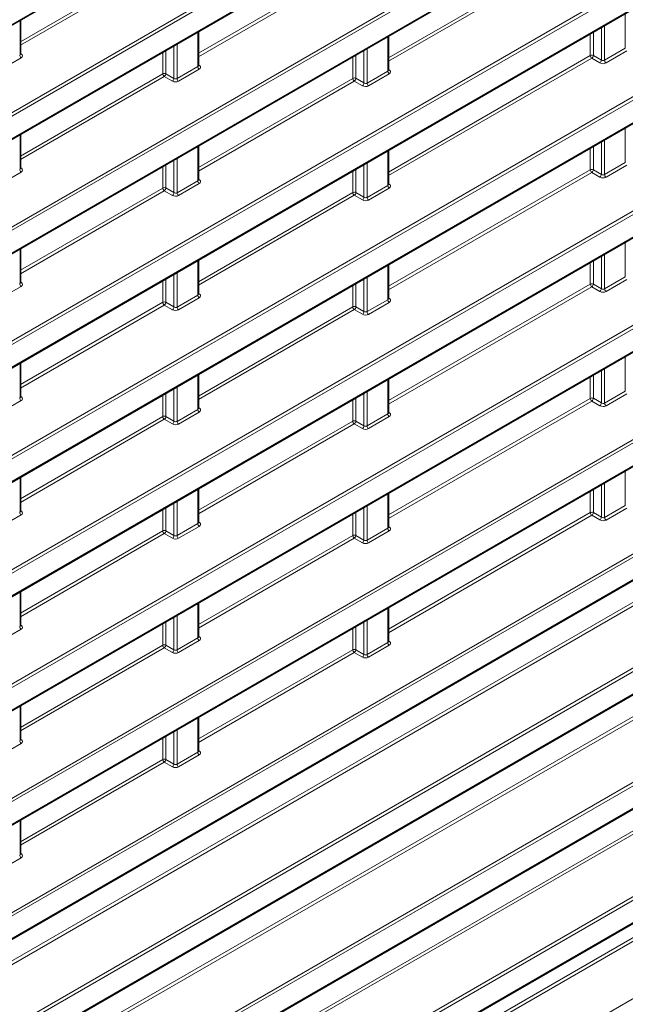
# Model space of a CAD drawing. Header units: millimetres. Extents: x 0 to 1118, y 0 to 864.
# Tile 41 of 256: x 230 to 243, y 137 to 159. Entities that reach past the tile are written whole.
import ezdxf

# ---------------------------------------------------------------- set-up
doc = ezdxf.new("R2010")
doc.units = ezdxf.units.MM

msp = doc.modelspace()

# ---------------------------------------------------------------- linework, layer by layer
at = {"color": 7, "linetype": 'Continuous', "lineweight": 35}
for p, q in [((187.6599, 134.8684), (321.4041, 212.0773)), ((187.6599, 132.3168), (321.4041, 209.5256)), ((187.6599, 129.7651), (321.4041, 206.9739)), ((187.6599, 127.2134), (321.4041, 204.4222)), ((187.6599, 124.6617), (321.4041, 201.8705)), ((187.6599, 122.11), (321.4041, 199.3189)), ((187.6599, 119.5583), (321.4041, 196.7672)), ((187.6599, 117.0066), (321.4041, 194.2155)), ((187.6599, 114.4549), (321.4041, 191.6638)), ((187.6599, 111.9032), (321.4041, 189.1121)), ((193.1271, 112.5077), (315.9369, 183.4043)), ((193.1283, 109.9567), (315.9357, 180.8519)), ((229.8631, 158.4694), (229.8631, 159.2318)), ((233.8406, 158.2138), (233.8406, 158.9763)), ((238.0832, 158.1114), (238.0832, 158.8738)), ((229.8631, 155.9177), (229.8631, 156.6801)), ((233.8406, 155.6621), (233.8406, 156.4246)), ((238.0832, 155.5597), (238.0832, 156.3221)), ((229.8631, 153.366), (229.8631, 154.1284)), ((233.8406, 153.1104), (233.8406, 153.8729)), ((238.0832, 153.008), (238.0832, 153.7704)), ((229.8631, 150.8143), (229.8631, 151.5768)), ((233.8406, 150.5587), (233.8406, 151.3212)), ((238.0832, 150.4563), (238.0832, 151.2187)), ((229.8631, 148.2626), (229.8631, 149.0251)), ((233.8406, 148.0071), (233.8406, 148.7695)), ((238.0832, 147.9046), (238.0832, 148.6671)), ((229.8631, 145.7109), (229.8631, 146.4734)), ((233.8406, 145.4554), (233.8406, 146.2178)), ((238.0832, 145.3529), (238.0832, 146.1154)), ((229.8631, 143.1592), (229.8631, 143.9217)), ((233.8406, 142.9037), (233.8406, 143.6661)), ((229.8631, 140.6075), (229.8631, 141.37))]:
    msp.add_line(p, q, dxfattribs=at)
at = {"color": 7, "linetype": 'Continuous', "lineweight": 18}
for p, q in [((187.6368, 132.9), (321.3809, 210.1088)), ((321.4144, 210.0487), (187.6703, 132.8399)), ((187.6703, 132.3396), (321.4144, 209.5485)), ((187.6368, 130.3483), (321.3809, 207.5571)), ((321.4144, 207.497), (187.6703, 130.2882)), ((187.6703, 129.788), (321.4144, 206.9968)), ((187.6368, 127.7966), (321.3809, 205.0055)), ((321.4144, 204.9453), (187.6703, 127.7365)), ((187.6703, 127.2363), (321.4144, 204.4451)), ((187.6368, 125.2449), (321.3809, 202.4538)), ((321.4144, 202.3937), (187.6703, 125.1848)), ((187.6703, 124.6846), (321.4144, 201.8934)), ((187.6368, 122.6932), (321.3809, 199.9021)), ((321.4144, 199.842), (187.6703, 122.6331)), ((187.6703, 122.1329), (321.4144, 199.3417)), ((187.6368, 120.1415), (321.3809, 197.3504)), ((321.4144, 197.2903), (187.6703, 120.0814)), ((187.6703, 119.5812), (321.4144, 196.7901)), ((187.6368, 117.5898), (321.3809, 194.7987)), ((321.4144, 194.7386), (187.6703, 117.5297)), ((187.6703, 117.0295), (321.4144, 194.2384)), ((187.6368, 115.0381), (321.3809, 192.247)), ((321.4144, 192.1869), (187.6703, 114.978)), ((187.6703, 114.4778), (321.4144, 191.6867)), ((188.2752, 114.3244), (319.0884, 189.8413)), ((319.1219, 189.7812), (188.2752, 114.245)), ((187.6368, 112.4865), (321.3809, 189.6953)), ((321.4144, 189.6352), (187.6703, 112.4263)), ((187.6703, 111.9261), (321.4144, 189.135)), ((191.3495, 113.5475), (315.3134, 185.1103)), ((315.2762, 185.0094), (191.4536, 113.5281)), ((193.1039, 113.0909), (315.9137, 183.9875)), ((315.9472, 183.9274), (193.1374, 113.0308)), ((193.1374, 112.5306), (315.9472, 183.4272)), ((192.0369, 111.3926), (315.3122, 182.5579)), ((315.2751, 182.4571), (192.0369, 111.3132)), ((193.1051, 110.5399), (315.9126, 181.4351)), ((315.9461, 181.375), (193.1386, 110.4798)), ((193.1386, 109.9796), (315.9461, 180.8748)), ((192.0369, 109.0078), (315.5893, 180.3331)), ((315.6241, 180.2722), (192.0369, 108.9269)), ((192.1785, 107.729), (316.7324, 179.6324)), ((238.0832, 158.3881), (242.5904, 160.9901)), ((242.6239, 160.9299), (238.0832, 158.3087)), ((229.8631, 158.7461), (233.0444, 160.5827)), ((233.0779, 160.5226), (229.8631, 158.6667)), ((233.8406, 158.4906), (237.2871, 160.4802)), ((237.3206, 160.4201), (233.8406, 158.4111)), ((243.3719, 158.5995), (243.3719, 159.3752)), ((233.8259, 158.1922), (233.8259, 158.9678)), ((242.6592, 158.9638), (242.6592, 158.4394)), ((242.8398, 158.3351), (242.8398, 159.0681)), ((242.9086, 159.1078), (242.9086, 158.3321)), ((238.0686, 158.0897), (238.0686, 158.8654)), ((242.5904, 158.4384), (242.5904, 158.9241)), ((233.0444, 158.031), (233.0444, 158.5167)), ((233.1132, 158.5564), (233.1132, 158.032)), ((233.2939, 157.9278), (233.2939, 158.6607)), ((233.3627, 158.7004), (233.3627, 157.9247)), ((237.5365, 157.8253), (237.5365, 158.5582)), ((237.6053, 158.5979), (237.6053, 157.8223)), ((242.9086, 158.3321), (243.3719, 158.5995)), ((243.4054, 158.5394), (242.9421, 158.272)), ((229.4187, 158.1202), (229.8819, 158.3876)), ((229.8855, 158.4711), (229.8631, 158.4869)), ((237.2871, 157.9285), (237.2871, 158.4142)), ((237.3559, 158.4539), (237.3559, 157.9296)), ((238.0832, 155.8364), (242.5904, 158.4384)), ((242.6239, 158.3783), (238.0832, 155.757)), ((242.8045, 158.274), (242.6239, 158.3783)), ((242.6592, 158.4394), (242.8398, 158.3351)), ((233.3627, 157.9247), (233.8259, 158.1922)), ((233.8594, 158.132), (233.3962, 157.8646)), ((233.8406, 158.2314), (233.863, 158.2155)), ((237.6053, 157.8223), (238.0686, 158.0897)), ((238.0832, 158.1289), (238.1057, 158.1131)), ((229.8631, 156.1944), (233.0444, 158.031)), ((233.0779, 157.9709), (229.8631, 156.115)), ((233.2586, 157.8666), (233.0779, 157.9709)), ((233.1132, 158.032), (233.2939, 157.9278)), ((233.8406, 155.9389), (237.2871, 157.9285)), ((237.3206, 157.8684), (233.8406, 155.8594)), ((237.5012, 157.7641), (237.3206, 157.8684)), ((237.3559, 157.9296), (237.5365, 157.8253)), ((238.1021, 158.0296), (237.6388, 157.7622)), ((243.3719, 156.0478), (243.3719, 156.8235)), ((242.9086, 156.5561), (242.9086, 155.7804)), ((233.8259, 155.6405), (233.8259, 156.4161)), ((242.5904, 155.8867), (242.5904, 156.3724)), ((242.6592, 156.4121), (242.6592, 155.8877)), ((242.8398, 155.7834), (242.8398, 156.5164)), ((233.2939, 155.3761), (233.2939, 156.109)), ((233.3627, 156.1487), (233.3627, 155.373)), ((238.0686, 155.538), (238.0686, 156.3137)), ((229.8855, 155.9194), (229.8631, 155.9352)), ((233.0444, 155.4793), (233.0444, 155.965)), ((233.1132, 156.0047), (233.1132, 155.4803)), ((237.3559, 155.9023), (237.3559, 155.3779)), ((237.5365, 155.2736), (237.5365, 156.0065)), ((237.6053, 156.0463), (237.6053, 155.2706)), ((238.0832, 153.2847), (242.5904, 155.8867)), ((242.6592, 155.8877), (242.8398, 155.7834)), ((242.9086, 155.7804), (243.3719, 156.0478)), ((243.4054, 155.9877), (242.9421, 155.7203)), ((229.4187, 155.5685), (229.8819, 155.8359)), ((233.8406, 155.6797), (233.863, 155.6639)), ((237.2871, 155.3768), (237.2871, 155.8625)), ((242.6239, 155.8266), (238.0832, 153.2053)), ((242.8045, 155.7223), (242.6239, 155.8266)), ((229.8631, 153.6427), (233.0444, 155.4793)), ((233.1132, 155.4803), (233.2939, 155.3761)), ((233.3627, 155.373), (233.8259, 155.6405)), ((233.8594, 155.5803), (233.3962, 155.3129)), ((237.6053, 155.2706), (238.0686, 155.538)), ((238.1021, 155.4779), (237.6388, 155.2105)), ((238.0832, 155.5772), (238.1057, 155.5614)), ((233.0779, 155.4192), (229.8631, 153.5633)), ((233.2586, 155.3149), (233.0779, 155.4192)), ((233.8406, 153.3872), (237.2871, 155.3768)), ((237.3206, 155.3167), (233.8406, 153.3078)), ((237.5012, 155.2124), (237.3206, 155.3167)), ((237.3559, 155.3779), (237.5365, 155.2736)), ((243.3719, 153.4961), (243.3719, 154.2718)), ((242.8398, 153.2317), (242.8398, 153.9647)), ((242.9086, 154.0044), (242.9086, 153.2287)), ((233.8259, 153.0888), (233.8259, 153.8644)), ((238.0686, 152.9863), (238.0686, 153.762)), ((242.5904, 153.335), (242.5904, 153.8207)), ((242.6592, 153.8604), (242.6592, 153.336)), ((233.2939, 152.8244), (233.2939, 153.5573)), ((233.3627, 153.597), (233.3627, 152.8214)), ((237.6053, 153.4946), (237.6053, 152.7189)), ((242.9086, 153.2287), (243.3719, 153.4961)), ((229.4187, 153.0168), (229.8819, 153.2842)), ((229.8855, 153.3677), (229.8631, 153.3835)), ((233.0444, 152.9276), (233.0444, 153.4133)), ((233.1132, 153.453), (233.1132, 152.9287)), ((237.2871, 152.8251), (237.2871, 153.3108)), ((237.3559, 153.3506), (237.3559, 152.8262)), ((237.5365, 152.7219), (237.5365, 153.4548)), ((238.0832, 150.7331), (242.5904, 153.335)), ((242.6239, 153.2749), (238.0832, 150.6536)), ((242.8045, 153.1706), (242.6239, 153.2749)), ((242.6592, 153.336), (242.8398, 153.2317)), ((243.4054, 153.436), (242.9421, 153.1686)), ((233.3627, 152.8214), (233.8259, 153.0888)), ((233.8594, 153.0287), (233.3962, 152.7612)), ((233.8406, 153.128), (233.863, 153.1122)), ((238.0832, 153.0255), (238.1057, 153.0097)), ((229.8631, 151.0911), (233.0444, 152.9276)), ((233.0779, 152.8675), (229.8631, 151.0116)), ((233.2586, 152.7632), (233.0779, 152.8675)), ((233.1132, 152.9287), (233.2939, 152.8244)), ((233.8406, 150.8355), (237.2871, 152.8251)), ((237.3559, 152.8262), (237.5365, 152.7219)), ((237.6053, 152.7189), (238.0686, 152.9863)), ((238.1021, 152.9262), (237.6388, 152.6588)), ((237.3206, 152.765), (233.8406, 150.7561)), ((237.5012, 152.6608), (237.3206, 152.765)), ((243.3719, 150.9445), (243.3719, 151.7201)), ((233.8259, 150.5371), (233.8259, 151.3128)), ((242.5904, 150.7833), (242.5904, 151.269)), ((242.6592, 151.3087), (242.6592, 150.7843)), ((242.8398, 150.6801), (242.8398, 151.413)), ((242.9086, 151.4527), (242.9086, 150.677)), ((233.3627, 151.0453), (233.3627, 150.2697)), ((238.0686, 150.4346), (238.0686, 151.2103)), ((229.8855, 150.816), (229.8631, 150.8319)), ((233.0444, 150.3759), (233.0444, 150.8616)), ((233.1132, 150.9013), (233.1132, 150.377)), ((233.2939, 150.2727), (233.2939, 151.0056)), ((237.5365, 150.1702), (237.5365, 150.9031)), ((237.6053, 150.9429), (237.6053, 150.1672)), ((242.9086, 150.677), (243.3719, 150.9445)), ((243.4054, 150.8843), (242.9421, 150.6169)), ((229.4187, 150.4651), (229.8819, 150.7325)), ((237.2871, 150.2735), (237.2871, 150.7591)), ((237.3559, 150.7989), (237.3559, 150.2745)), ((238.0832, 148.1814), (242.5904, 150.7833)), ((242.6239, 150.7232), (238.0832, 148.1019)), ((242.8045, 150.6189), (242.6239, 150.7232)), ((242.6592, 150.7843), (242.8398, 150.6801)), ((233.3627, 150.2697), (233.8259, 150.5371)), ((233.8594, 150.477), (233.3962, 150.2096)), ((233.8406, 150.5763), (233.863, 150.5605)), ((237.6053, 150.1672), (238.0686, 150.4346)), ((238.0832, 150.4738), (238.1057, 150.458)), ((229.8631, 148.5394), (233.0444, 150.3759)), ((233.0779, 150.3158), (229.8631, 148.4599)), ((233.2586, 150.2115), (233.0779, 150.3158)), ((233.1132, 150.377), (233.2939, 150.2727)), ((233.8406, 148.2838), (237.2871, 150.2735)), ((237.3206, 150.2133), (233.8406, 148.2044)), ((237.5012, 150.1091), (237.3206, 150.2133)), ((237.3559, 150.2745), (237.5365, 150.1702)), ((238.1021, 150.3745), (237.6388, 150.1071)), ((243.3719, 148.3928), (243.3719, 149.1684)), ((242.8398, 148.1284), (242.8398, 148.8613)), ((242.9086, 148.901), (242.9086, 148.1254)), ((233.8259, 147.9854), (233.8259, 148.7611)), ((238.0686, 147.8829), (238.0686, 148.6586)), ((242.5904, 148.2316), (242.5904, 148.7173)), ((242.6592, 148.757), (242.6592, 148.2326)), ((233.2939, 147.721), (233.2939, 148.4539)), ((233.3627, 148.4936), (233.3627, 147.718)), ((229.8855, 148.2643), (229.8631, 148.2802)), ((233.0444, 147.8242), (233.0444, 148.3099)), ((233.1132, 148.3496), (233.1132, 147.8253)), ((237.2871, 147.7218), (237.2871, 148.2075)), ((237.3559, 148.2472), (237.3559, 147.7228)), ((237.5365, 147.6185), (237.5365, 148.3515)), ((237.6053, 148.3912), (237.6053, 147.6155)), ((238.0832, 145.6297), (242.5904, 148.2316)), ((242.6592, 148.2326), (242.8398, 148.1284)), ((242.9086, 148.1254), (243.3719, 148.3928)), ((243.4054, 148.3327), (242.9421, 148.0652)), ((229.4187, 147.9134), (229.8819, 148.1808)), ((233.3627, 147.718), (233.8259, 147.9854)), ((233.8406, 148.0246), (233.863, 148.0088)), ((242.6239, 148.1715), (238.0832, 145.5502)), ((242.8045, 148.0672), (242.6239, 148.1715)), ((229.8631, 145.9877), (233.0444, 147.8242)), ((233.0779, 147.7641), (229.8631, 145.9082)), ((233.2586, 147.6598), (233.0779, 147.7641)), ((233.1132, 147.8253), (233.2939, 147.721)), ((233.8594, 147.9253), (233.3962, 147.6579)), ((237.6053, 147.6155), (238.0686, 147.8829)), ((238.1021, 147.8228), (237.6388, 147.5554)), ((238.0832, 147.9222), (238.1057, 147.9063)), ((233.8406, 145.7321), (237.2871, 147.7218)), ((237.3206, 147.6617), (233.8406, 145.6527)), ((237.5012, 147.5574), (237.3206, 147.6617)), ((237.3559, 147.7228), (237.5365, 147.6185)), ((233.8259, 145.4337), (233.8259, 146.2094)), ((238.0686, 145.3312), (238.0686, 146.1069)), ((233.1132, 145.798), (233.1132, 145.2736)), ((233.2939, 145.1693), (233.2939, 145.9022)), ((233.3627, 145.942), (233.3627, 145.1663)), ((237.5365, 145.0668), (237.5365, 145.7998)), ((237.6053, 145.8395), (237.6053, 145.0638)), ((229.4187, 145.3617), (229.8819, 145.6291)), ((229.8855, 145.7126), (229.8631, 145.7285)), ((233.0444, 145.2725), (233.0444, 145.7582)), ((237.2871, 145.1701), (237.2871, 145.6558)), ((237.3559, 145.6955), (237.3559, 145.1711)), ((233.3627, 145.1663), (233.8259, 145.4337)), ((233.8594, 145.3736), (233.3962, 145.1062)), ((233.8406, 145.4729), (233.863, 145.4571)), ((237.6053, 145.0638), (238.0686, 145.3312)), ((238.0832, 145.3705), (238.1057, 145.3546)), ((229.8631, 143.436), (233.0444, 145.2725)), ((233.0779, 145.2124), (229.8631, 143.3565)), ((233.2586, 145.1081), (233.0779, 145.2124)), ((233.1132, 145.2736), (233.2939, 145.1693)), ((233.8406, 143.1804), (237.2871, 145.1701)), ((237.3206, 145.11), (233.8406, 143.101)), ((237.5012, 145.0057), (237.3206, 145.11)), ((237.3559, 145.1711), (237.5365, 145.0668)), ((238.1021, 145.2711), (237.6388, 145.0037)), ((233.8259, 142.882), (233.8259, 143.6577)), ((233.2939, 142.6176), (233.2939, 143.3505)), ((233.3627, 143.3903), (233.3627, 142.6146)), ((229.8855, 143.1609), (229.8631, 143.1768)), ((233.0444, 142.7209), (233.0444, 143.2065)), ((233.1132, 143.2463), (233.1132, 142.7219)), ((229.4187, 142.81), (229.8819, 143.0774)), ((233.8406, 142.9212), (233.863, 142.9054)), ((229.8631, 140.8843), (233.0444, 142.7209)), ((233.1132, 142.7219), (233.2939, 142.6176)), ((233.3627, 142.6146), (233.8259, 142.882)), ((233.8594, 142.8219), (233.3962, 142.5545)), ((233.0779, 142.6607), (229.8631, 140.8048)), ((233.2586, 142.5565), (233.0779, 142.6607)), ((229.4187, 140.2583), (229.8819, 140.5258)), ((229.8855, 140.6093), (229.8631, 140.6251))]:
    msp.add_line(p, q, dxfattribs=at)
for centre, radius, start, end in [((229.9257, 158.4514), 0.0774, 182.73424, 235.53336), ((229.8703, 158.4956), 0.0289, 255.42575, 301.82467), ((242.6258, 158.3696), 0.0774, 64.47048, 117.26164), ((242.6677, 158.4421), 0.0774, 182.73424, 235.53336), ((242.5746, 158.4475), 0.085, 305.44584, 354.55416), ((242.7552, 158.3432), 0.085, 305.44584, 354.55416), ((242.9859, 158.3358), 0.0774, 182.73424, 235.53336), ((233.9032, 158.1958), 0.0774, 182.73424, 235.53336), ((233.8478, 158.2401), 0.0289, 255.42575, 301.82467), ((238.1459, 158.0934), 0.0774, 182.73424, 235.53336), ((238.0905, 158.1375), 0.0288, 255.19806, 301.84826), ((233.0799, 157.9622), 0.0774, 64.47048, 117.26164), ((233.1217, 158.0347), 0.0774, 182.73424, 235.53336), ((233.0287, 158.0401), 0.085, 305.44584, 354.55416), ((233.2093, 157.9358), 0.085, 305.44584, 354.55416), ((233.44, 157.9284), 0.0774, 182.73424, 235.53336), ((237.3225, 157.8597), 0.0774, 64.47048, 117.26164), ((237.3644, 157.9322), 0.0774, 182.73424, 235.53336), ((237.2713, 157.9376), 0.085, 305.44584, 354.55416), ((237.4519, 157.8334), 0.085, 305.44584, 354.55416), ((237.6826, 157.826), 0.0774, 182.73424, 235.53336), ((229.9257, 155.8997), 0.0774, 182.73424, 235.53336), ((229.8703, 155.9439), 0.0289, 255.42575, 301.82467), ((242.6258, 155.8179), 0.0774, 64.47048, 117.26164), ((242.6677, 155.8904), 0.0774, 182.73424, 235.53336), ((242.5746, 155.8958), 0.085, 305.44584, 354.55416), ((233.8478, 155.6883), 0.0288, 255.19806, 301.84826), ((242.7552, 155.7915), 0.085, 305.44584, 354.55416), ((242.9859, 155.7841), 0.0774, 182.73424, 235.53336), ((233.0799, 155.4105), 0.0774, 64.47048, 117.26164), ((233.1217, 155.483), 0.0774, 182.73424, 235.53336), ((233.0287, 155.4884), 0.085, 305.44584, 354.55416), ((233.9032, 155.6442), 0.0774, 182.73424, 235.53336), ((238.1459, 155.5417), 0.0774, 182.73424, 235.53336), ((238.0904, 155.5859), 0.0289, 255.42575, 301.82467), ((233.2093, 155.3841), 0.085, 305.44584, 354.55416), ((233.44, 155.3767), 0.0774, 182.73424, 235.53336), ((237.3225, 155.308), 0.0774, 64.47048, 117.26164), ((237.3644, 155.3805), 0.0774, 182.73424, 235.53336), ((237.2713, 155.3859), 0.085, 305.44584, 354.55416), ((237.4519, 155.2817), 0.085, 305.44584, 354.55416), ((237.6826, 155.2743), 0.0774, 182.73424, 235.53336), ((229.9257, 153.348), 0.0774, 182.73424, 235.53336), ((229.8703, 153.3922), 0.0289, 255.42575, 301.82467), ((242.6258, 153.2662), 0.0774, 64.47048, 117.26164), ((242.6677, 153.3387), 0.0774, 182.73424, 235.53336), ((242.5746, 153.3441), 0.085, 305.44584, 354.55416), ((233.9032, 153.0925), 0.0774, 182.73424, 235.53336), ((233.8478, 153.1366), 0.0288, 255.19806, 301.84826), ((242.7552, 153.2398), 0.085, 305.44584, 354.55416), ((242.9859, 153.2324), 0.0774, 182.73424, 235.53336), ((233.0799, 152.8588), 0.0774, 64.47048, 117.26164), ((233.1217, 152.9313), 0.0774, 182.73424, 235.53336), ((233.0287, 152.9367), 0.085, 305.44584, 354.55416), ((233.2093, 152.8324), 0.085, 305.44584, 354.55416), ((233.44, 152.825), 0.0774, 182.73424, 235.53336), ((237.3225, 152.7563), 0.0774, 64.47048, 117.26164), ((237.3644, 152.8288), 0.0774, 182.73424, 235.53336), ((237.2713, 152.8342), 0.085, 305.44584, 354.55416), ((238.1459, 152.99), 0.0774, 182.73424, 235.53336), ((238.0904, 153.0342), 0.0289, 255.42575, 301.82467), ((237.4519, 152.73), 0.085, 305.44584, 354.55416), ((237.6826, 152.7226), 0.0774, 182.73424, 235.53336), ((229.9257, 150.7963), 0.0774, 182.73424, 235.53336), ((229.8703, 150.8405), 0.0288, 255.19806, 301.84826), ((242.6258, 150.7145), 0.0774, 64.47048, 117.26164), ((242.6677, 150.787), 0.0774, 182.73424, 235.53336), ((242.5746, 150.7924), 0.085, 305.44584, 354.55416), ((242.7552, 150.6881), 0.085, 305.44584, 354.55416), ((242.9859, 150.6807), 0.0774, 182.73424, 235.53336), ((233.0799, 150.3071), 0.0774, 64.47048, 117.26164), ((233.9032, 150.5408), 0.0774, 182.73424, 235.53336), ((233.8478, 150.585), 0.0289, 255.42575, 301.82467), ((238.1459, 150.4383), 0.0774, 182.73424, 235.53336), ((238.0905, 150.4825), 0.0288, 255.19806, 301.84826), ((233.1217, 150.3796), 0.0774, 182.73424, 235.53336), ((233.0287, 150.385), 0.085, 305.44584, 354.55416), ((233.2093, 150.2807), 0.085, 305.44584, 354.55416), ((233.44, 150.2734), 0.0774, 182.73424, 235.53336), ((237.3225, 150.2047), 0.0774, 64.47048, 117.26164), ((237.3644, 150.2771), 0.0774, 182.73424, 235.53336), ((237.2713, 150.2826), 0.085, 305.44584, 354.55416), ((237.4519, 150.1783), 0.085, 305.44584, 354.55416), ((237.6826, 150.1709), 0.0774, 182.73424, 235.53336), ((229.9257, 148.2446), 0.0774, 182.73424, 235.53336), ((229.8703, 148.2888), 0.0289, 255.42575, 301.82467), ((242.6258, 148.1628), 0.0774, 64.47048, 117.26164), ((242.6677, 148.2353), 0.0774, 182.73424, 235.53336), ((242.5746, 148.2407), 0.085, 305.44584, 354.55416), ((233.9032, 147.9891), 0.0774, 182.73424, 235.53336), ((233.8478, 148.0333), 0.0288, 255.19806, 301.84826), ((242.7552, 148.1364), 0.085, 305.44584, 354.55416), ((242.9859, 148.129), 0.0774, 182.73424, 235.53336), ((233.0799, 147.7554), 0.0774, 64.47048, 117.26164), ((233.1217, 147.8279), 0.0774, 182.73424, 235.53336), ((233.0287, 147.8333), 0.085, 305.44584, 354.55416), ((238.1459, 147.8866), 0.0774, 182.73424, 235.53336), ((238.0904, 147.9308), 0.0289, 255.42575, 301.82467), ((233.2093, 147.7291), 0.085, 305.44584, 354.55416), ((233.44, 147.7217), 0.0774, 182.73424, 235.53336), ((237.3225, 147.653), 0.0774, 64.47048, 117.26164), ((237.3644, 147.7255), 0.0774, 182.73424, 235.53336), ((237.2713, 147.7309), 0.085, 305.44584, 354.55416), ((237.4519, 147.6266), 0.085, 305.44584, 354.55416), ((237.6826, 147.6192), 0.0774, 182.73424, 235.53336), ((229.9257, 145.6929), 0.0774, 182.73424, 235.53336), ((229.8703, 145.7372), 0.0289, 255.42575, 301.82467), ((233.9032, 145.4374), 0.0774, 182.73424, 235.53336), ((233.8478, 145.4816), 0.0289, 255.42575, 301.82467), ((238.1459, 145.3349), 0.0774, 182.73424, 235.53336), ((238.0904, 145.3791), 0.0289, 255.42575, 301.82467), ((233.0799, 145.2037), 0.0774, 64.47048, 117.26164), ((233.1217, 145.2762), 0.0774, 182.73424, 235.53336), ((233.0287, 145.2816), 0.085, 305.44584, 354.55416), ((233.2093, 145.1774), 0.085, 305.44584, 354.55416), ((233.44, 145.17), 0.0774, 182.73424, 235.53336), ((237.3225, 145.1013), 0.0774, 64.47048, 117.26164), ((237.3644, 145.1738), 0.0774, 182.73424, 235.53336), ((237.2713, 145.1792), 0.085, 305.44584, 354.55416), ((237.4519, 145.0749), 0.085, 305.44584, 354.55416), ((237.6826, 145.0675), 0.0774, 182.73424, 235.53336), ((229.9257, 143.1412), 0.0774, 182.73424, 235.53336), ((229.8703, 143.1855), 0.0289, 255.42575, 301.82467), ((233.0799, 142.652), 0.0774, 64.47048, 117.26164), ((233.1217, 142.7245), 0.0774, 182.73424, 235.53336), ((233.0287, 142.73), 0.085, 305.44584, 354.55416), ((233.9032, 142.8857), 0.0774, 182.73424, 235.53336), ((233.8478, 142.9299), 0.0289, 255.42575, 301.82467), ((233.2093, 142.6257), 0.085, 305.44584, 354.55416), ((233.44, 142.6183), 0.0774, 182.73424, 235.53336), ((229.9257, 140.5896), 0.0774, 182.73424, 235.53336), ((229.8703, 140.6338), 0.0289, 255.42575, 301.82467)]:
    msp.add_arc(centre, radius, start, end, dxfattribs=at)
for centre, major_axis, ratio, start_param, end_param in [((229.8131, 158.4724), (0.0499, -0.0051), 0.6339088, 5.5620998, 6.347498), ((229.8112, 158.4327), (0.1, -0.0048), 0.6066673, 5.526852, 7.0452884), ((242.8733, 158.3568), (0.0499, -0.0051), 0.6339088, 4.0436634, 5.5620998), ((233.7906, 158.2168), (0.0499, -0.0051), 0.6339088, 5.5620998, 6.347498), ((233.7887, 158.1771), (0.1, -0.0048), 0.6066673, 5.526852, 7.0452884), ((238.0332, 158.1144), (0.0499, -0.0051), 0.6339088, 5.5620998, 6.347498), ((238.0313, 158.0747), (0.1, -0.0048), 0.6066673, 5.526852, 7.0452884), ((242.8714, 158.3171), (0.1, -0.0048), 0.6066673, 4.0084155, 5.526852), ((233.3255, 157.9097), (0.1, -0.0048), 0.6066673, 4.0084155, 5.526852), ((233.3273, 157.9494), (0.0499, -0.0051), 0.6339088, 4.0436634, 5.5620998), ((237.5681, 157.8073), (0.1, -0.0048), 0.6066673, 4.0084155, 5.526852), ((237.57, 157.847), (0.0499, -0.0051), 0.6339088, 4.0436634, 5.5620998), ((229.8131, 155.9207), (0.0499, -0.0051), 0.6339088, 5.5620998, 6.347498), ((229.8112, 155.881), (0.1, -0.0048), 0.6066673, 5.526852, 7.0452884), ((233.7906, 155.6652), (0.0499, -0.0051), 0.6339088, 5.5620998, 6.347498), ((233.7887, 155.6254), (0.1, -0.0048), 0.6066673, 5.526852, 7.0452884), ((242.8714, 155.7654), (0.1, -0.0048), 0.6066673, 4.0084155, 5.526852), ((242.8733, 155.8051), (0.0499, -0.0051), 0.6339088, 4.0436634, 5.5620998), ((238.0332, 155.5627), (0.0499, -0.0051), 0.6339088, 5.5620998, 6.347498), ((238.0313, 155.523), (0.1, -0.0048), 0.6066673, 5.526852, 7.0452884), ((233.3255, 155.358), (0.1, -0.0048), 0.6066673, 4.0084155, 5.526852), ((233.3273, 155.3977), (0.0499, -0.0051), 0.6339088, 4.0436634, 5.5620998), ((237.57, 155.2953), (0.0499, -0.0051), 0.6339088, 4.0436634, 5.5620998), ((237.5681, 155.2556), (0.1, -0.0048), 0.6066673, 4.0084155, 5.526852), ((229.8131, 153.369), (0.0499, -0.0051), 0.6339088, 5.5620998, 6.347498), ((229.8112, 153.3293), (0.1, -0.0048), 0.6066673, 5.526852, 7.0452884), ((233.7906, 153.1135), (0.0499, -0.0051), 0.6339088, 5.5620998, 6.347498), ((233.7887, 153.0738), (0.1, -0.0048), 0.6066673, 5.526852, 7.0452884), ((242.8714, 153.2137), (0.1, -0.0048), 0.6066673, 4.0084155, 5.526852), ((242.8733, 153.2534), (0.0499, -0.0051), 0.6339088, 4.0436634, 5.5620998), ((233.3273, 152.846), (0.0499, -0.0051), 0.6339088, 4.0436634, 5.5620998), ((238.0332, 153.011), (0.0499, -0.0051), 0.6339088, 5.5620998, 6.347498), ((238.0313, 152.9713), (0.1, -0.0048), 0.6066673, 5.526852, 7.0452884), ((233.3255, 152.8063), (0.1, -0.0048), 0.6066673, 4.0084155, 5.526852), ((237.5681, 152.7039), (0.1, -0.0048), 0.6066673, 4.0084155, 5.526852), ((237.57, 152.7436), (0.0499, -0.0051), 0.6339088, 4.0436634, 5.5620998), ((229.8131, 150.8173), (0.0499, -0.0051), 0.6339088, 5.5620998, 6.347498), ((229.8112, 150.7776), (0.1, -0.0048), 0.6066673, 5.526852, 7.0452884), ((242.8714, 150.662), (0.1, -0.0048), 0.6066673, 4.0084155, 5.526852), ((242.8733, 150.7017), (0.0499, -0.0051), 0.6339088, 4.0436634, 5.5620998), ((233.7906, 150.5618), (0.0499, -0.0051), 0.6339088, 5.5620998, 6.347498), ((233.7887, 150.5221), (0.1, -0.0048), 0.6066673, 5.526852, 7.0452884), ((238.0332, 150.4593), (0.0499, -0.0051), 0.6339088, 5.5620998, 6.347498), ((238.0313, 150.4196), (0.1, -0.0048), 0.6066673, 5.526852, 7.0452884), ((233.3255, 150.2547), (0.1, -0.0048), 0.6066673, 4.0084155, 5.526852), ((233.3273, 150.2944), (0.0499, -0.0051), 0.6339088, 4.0436634, 5.5620998), ((237.57, 150.1919), (0.0499, -0.0051), 0.6339088, 4.0436634, 5.5620998), ((237.5681, 150.1522), (0.1, -0.0048), 0.6066673, 4.0084155, 5.526852), ((229.8131, 148.2656), (0.0499, -0.0051), 0.6339088, 5.5620998, 6.347498), ((229.8112, 148.2259), (0.1, -0.0048), 0.6066673, 5.526852, 7.0452884), ((233.7906, 148.0101), (0.0499, -0.0051), 0.6339088, 5.5620998, 6.347498), ((233.7887, 147.9704), (0.1, -0.0048), 0.6066673, 5.526852, 7.0452884), ((242.8714, 148.1103), (0.1, -0.0048), 0.6066673, 4.0084155, 5.526852), ((242.8733, 148.15), (0.0499, -0.0051), 0.6339088, 4.0436634, 5.5620998), ((238.0332, 147.9076), (0.0499, -0.0051), 0.6339088, 5.5620998, 6.347498), ((238.0313, 147.8679), (0.1, -0.0048), 0.6066673, 5.526852, 7.0452884), ((233.3255, 147.703), (0.1, -0.0048), 0.6066673, 4.0084155, 5.526852), ((233.3273, 147.7427), (0.0499, -0.0051), 0.6339088, 4.0436634, 5.5620998), ((237.5681, 147.6005), (0.1, -0.0048), 0.6066673, 4.0084155, 5.526852), ((237.57, 147.6402), (0.0499, -0.0051), 0.6339088, 4.0436634, 5.5620998), ((229.8131, 145.7139), (0.0499, -0.0051), 0.6339088, 5.5620998, 6.347498), ((229.8112, 145.6742), (0.1, -0.0048), 0.6066673, 5.526852, 7.0452884), ((233.7906, 145.4584), (0.0499, -0.0051), 0.6339088, 5.5620998, 6.347498), ((233.7887, 145.4187), (0.1, -0.0048), 0.6066673, 5.526852, 7.0452884), ((238.0332, 145.3559), (0.0499, -0.0051), 0.6339088, 5.5620998, 6.347498), ((238.0313, 145.3162), (0.1, -0.0048), 0.6066673, 5.526852, 7.0452884), ((233.3255, 145.1513), (0.1, -0.0048), 0.6066673, 4.0084155, 5.526852), ((233.3273, 145.191), (0.0499, -0.0051), 0.6339088, 4.0436634, 5.5620998), ((237.5681, 145.0488), (0.1, -0.0048), 0.6066673, 4.0084155, 5.526852), ((237.57, 145.0885), (0.0499, -0.0051), 0.6339088, 4.0436634, 5.5620998), ((229.8131, 143.1622), (0.0499, -0.0051), 0.6339088, 5.5620998, 6.347498), ((229.8112, 143.1225), (0.1, -0.0048), 0.6066673, 5.526852, 7.0452884), ((233.7906, 142.9067), (0.0499, -0.0051), 0.6339088, 5.5620998, 6.347498), ((233.7887, 142.867), (0.1, -0.0048), 0.6066673, 5.526852, 7.0452884), ((233.3255, 142.5996), (0.1, -0.0048), 0.6066673, 4.0084155, 5.526852), ((233.3273, 142.6393), (0.0499, -0.0051), 0.6339088, 4.0436634, 5.5620998), ((229.8131, 140.6106), (0.0499, -0.0051), 0.6339088, 5.5620998, 6.347498), ((229.8112, 140.5709), (0.1, -0.0048), 0.6066673, 5.526852, 7.0452884)]:
    msp.add_ellipse(centre, major_axis=major_axis, ratio=ratio, start_param=start_param, end_param=end_param, dxfattribs=at)
at = {"color": 7, "linetype": 'Continuous', "lineweight": 35}
for points, knots in [([(229.8636, 158.4656), (229.8636, 158.4655), (229.8639, 158.465), (229.8635, 158.4677), (229.8633, 158.4696)], [0, 0, 0, 0, 0.30735816, 1, 1, 1, 1]), ([(233.8411, 158.21), (233.8411, 158.2099), (233.8413, 158.2095), (233.841, 158.2122), (233.8408, 158.214)], [0, 0, 0, 0, 0.3073582, 1, 1, 1, 1]), ([(238.0837, 158.1076), (238.0838, 158.1074), (238.084, 158.107), (238.0836, 158.1097), (238.0834, 158.1116)], [0, 0, 0, 0, 0.3073582, 1, 1, 1, 1]), ([(229.8636, 155.9139), (229.8636, 155.9138), (229.8639, 155.9133), (229.8635, 155.916), (229.8633, 155.9179)], [0, 0, 0, 0, 0.3061665, 1, 1, 1, 1]), ([(233.8411, 155.6584), (233.8411, 155.6582), (233.8413, 155.6578), (233.841, 155.6605), (233.8408, 155.6624)], [0, 0, 0, 0, 0.3061665, 1, 1, 1, 1]), ([(238.0837, 155.5559), (238.0838, 155.5558), (238.084, 155.5553), (238.0836, 155.558), (238.0834, 155.5599)], [0, 0, 0, 0, 0.30735816, 1, 1, 1, 1]), ([(229.8636, 153.3622), (229.8636, 153.3621), (229.8639, 153.3616), (229.8635, 153.3643), (229.8633, 153.3662)], [0, 0, 0, 0, 0.3073582, 1, 1, 1, 1]), ([(233.8411, 153.1067), (233.8411, 153.1065), (233.8413, 153.1061), (233.841, 153.1088), (233.8408, 153.1106)], [0, 0, 0, 0, 0.3073582, 1, 1, 1, 1]), ([(238.0837, 153.0042), (238.0838, 153.0041), (238.084, 153.0036), (238.0836, 153.0063), (238.0834, 153.0082)], [0, 0, 0, 0, 0.3073582, 1, 1, 1, 1]), ([(229.8636, 150.8105), (229.8636, 150.8104), (229.8639, 150.81), (229.8635, 150.8126), (229.8633, 150.8145)], [0, 0, 0, 0, 0.3061665, 1, 1, 1, 1]), ([(233.8411, 150.555), (233.8411, 150.5548), (233.8413, 150.5544), (233.841, 150.5571), (233.8408, 150.559)], [0, 0, 0, 0, 0.3073582, 1, 1, 1, 1]), ([(238.0837, 150.4525), (238.0838, 150.4524), (238.084, 150.4519), (238.0836, 150.4546), (238.0834, 150.4565)], [0, 0, 0, 0, 0.30735816, 1, 1, 1, 1]), ([(229.8636, 148.2588), (229.8636, 148.2587), (229.8639, 148.2583), (229.8635, 148.261), (229.8633, 148.2628)], [0, 0, 0, 0, 0.3061665, 1, 1, 1, 1]), ([(233.8411, 148.0033), (233.8411, 148.0032), (233.8413, 148.0027), (233.841, 148.0054), (233.8408, 148.0073)], [0, 0, 0, 0, 0.3061665, 1, 1, 1, 1]), ([(238.0837, 147.9008), (238.0838, 147.9007), (238.084, 147.9003), (238.0836, 147.9029), (238.0834, 147.9048)], [0, 0, 0, 0, 0.30735816, 1, 1, 1, 1]), ([(229.8636, 145.7071), (229.8636, 145.707), (229.8639, 145.7066), (229.8635, 145.7093), (229.8633, 145.7111)], [0, 0, 0, 0, 0.3073582, 1, 1, 1, 1]), ([(233.8411, 145.4516), (233.8411, 145.4515), (233.8413, 145.451), (233.841, 145.4537), (233.8408, 145.4556)], [0, 0, 0, 0, 0.3073582, 1, 1, 1, 1]), ([(238.0837, 145.3491), (238.0838, 145.349), (238.084, 145.3486), (238.0836, 145.3512), (238.0834, 145.3531)], [0, 0, 0, 0, 0.3073582, 1, 1, 1, 1]), ([(229.8636, 143.1554), (229.8636, 143.1553), (229.8639, 143.1549), (229.8635, 143.1576), (229.8633, 143.1594)], [0, 0, 0, 0, 0.30616654, 1, 1, 1, 1]), ([(233.8411, 142.8999), (233.8411, 142.8998), (233.8413, 142.8993), (233.841, 142.902), (233.8408, 142.9039)], [0, 0, 0, 0, 0.3073582, 1, 1, 1, 1]), ([(229.8636, 140.6038), (229.8636, 140.6036), (229.8639, 140.6032), (229.8635, 140.6059), (229.8633, 140.6078)], [0, 0, 0, 0, 0.30616654, 1, 1, 1, 1])]:
    msp.add_open_spline(points, degree=3, knots=knots, dxfattribs=at)

doc.saveas('drawing.dxf')
